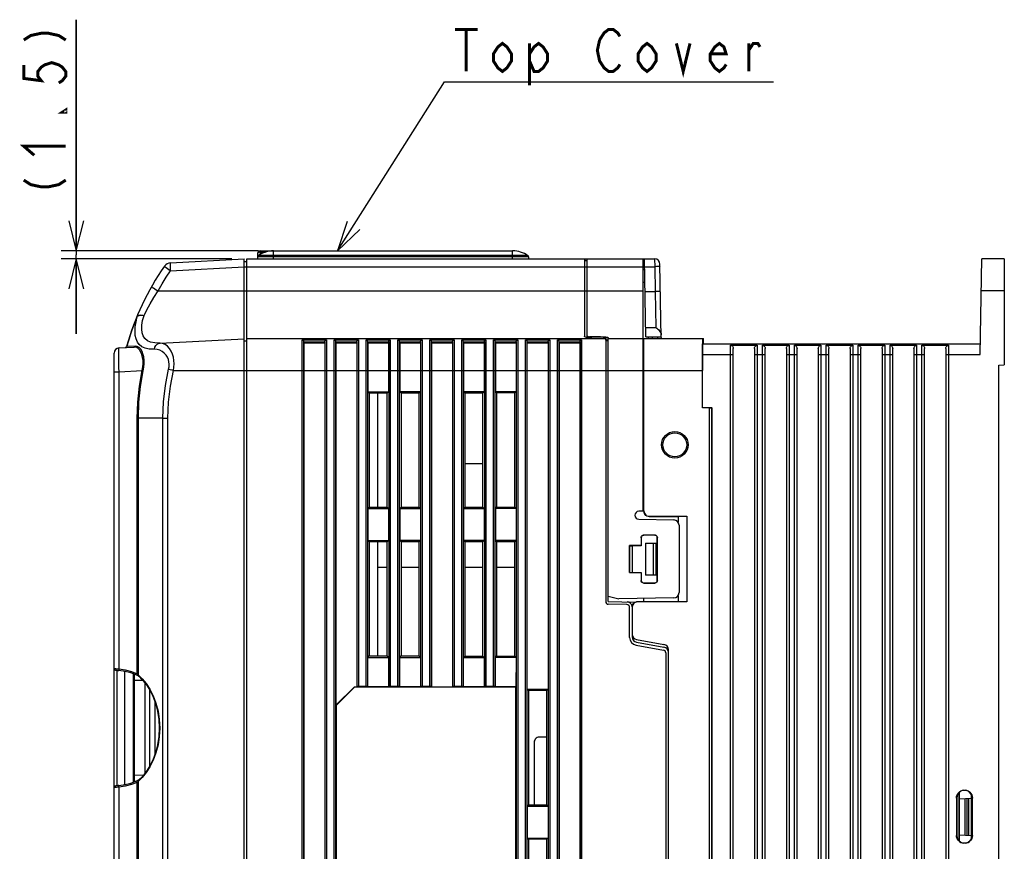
# Model space of a CAD drawing. Extents: x 29 to 410, y 33 to 287.
# Tile 19 of 33: x 136 to 202, y 204 to 259. Entities that reach past the tile are written whole.
import ezdxf

# ---------------------------------------------------------------- set-up
doc = ezdxf.new("R2010")
doc.units = 0
doc.header["$LTSCALE"] = 23.1
doc.layers.get('0').update_dxf_attribs({"linetype": 'CONTINUOUS'})
doc.layers.add('ALL_DIM', color=7, linetype='CONTINUOUS')
doc.layers.add('ALL_NOTE', color=7, linetype='CONTINUOUS')
doc.dimstyles.get("Standard").update_dxf_attribs({"dimtxt": 2.5, "dimasz": 2.5, "dimexe": 1.25, "dimexo": 0.625, "dimtad": 1, "dimcen": 2.5, "dimazin": 3, "dimtfac": 1, "dimtmove": 0, "dimatfit": 3})

# ---------------------------------------------------------------- blocks, each defined once
blk = doc.blocks.new('_OPEN')
at = {"color": 0, "linetype": 'BYBLOCK'}
for p, q in [((0, 0), (-1, 0.25)), ((-1, -0.25), (0, 0)), ((-1, 0), (0, 0))]:
    blk.add_line(p, q, dxfattribs=at)
blk = doc.blocks.new('*D8')
at = {"layer": 'ALL_DIM', "color": 2, "linetype": 'CONTINUOUS'}
for p, q in [((139.992, 243.555), (139.992, 258.956)), ((139.992, 258.956), (139.992, 243.29)), ((152.124, 243.555), (138.992, 243.555)), ((139.992, 238.024), (139.992, 243.29)), ((150.354, 243.024), (138.992, 243.024)), ((139.992, 243.024), (139.992, 238.024))]:
    blk.add_line(p, q, dxfattribs=at)
at = {"layer": 'ALL_DIM', "color": 2, "linetype": 'CONTINUOUS', "xscale": 2, "yscale": 2, "zscale": 2}
for p, rotation in [((139.992, 243.555), 270), ((139.992, 243.024), 90)]:
    blk.add_blockref('_OPEN', p, dxfattribs=dict(at, rotation=rotation))

msp = doc.modelspace()

# ---------------------------------------------------------------- linework, layer by layer
at = {"color": 7, "linetype": 'CONTINUOUS'}
for p, q in [((152.068, 243.381), (152.062, 243.024)), ((152.245, 243.467), (152.242, 243.32)), ((152.245, 243.555), (152.245, 243.467)), ((152.245, 243.555), (169.054, 243.555)), ((152.245, 243.467), (152.571, 243.467)), ((153.124, 243.024), (153.124, 243.555)), ((169.054, 243.024), (169.054, 243.555)), ((146.272, 242.758), (151.177, 243.015)), ((151.177, 202.846), (151.177, 243.015)), ((151.177, 242.847), (151.354, 242.847)), ((151.354, 142.134), (151.354, 243.024)), ((151.354, 243.024), (178.511, 243.024)), ((170.114, 243.15), (152.064, 243.15)), ((170.068, 243.236), (152.109, 243.236)), ((170.114, 243.15), (170.116, 243.024)), ((173.833, 243.024), (173.833, 237.881)), ((174.01, 242.897), (173.833, 242.9)), ((173.893, 242.899), (173.893, 243.024)), ((174.01, 237.776), (174.01, 243.024)), ((177.727, 243.024), (177.727, 226.218)), ((177.924, 237.82), (177.833, 243.024)), ((178.511, 243.024), (178.514, 242.502)), ((178.951, 237.784), (178.865, 242.676)), ((200.196, 236.652), (200.307, 243.024)), ((201.799, 243.024), (200.307, 243.024)), ((201.799, 243.024), (201.799, 235.963)), ((146.272, 242.228), (151.177, 242.485)), ((151.177, 242.493), (177.727, 242.493)), ((177.727, 242.316), (177.845, 242.316)), ((177.739, 242.316), (177.736, 242.509)), ((177.842, 242.502), (178.514, 242.502)), ((178.514, 242.502), (178.543, 240.845)), ((177.727, 241.445), (177.733, 241.445)), ((145.434, 240.9), (151.177, 240.9)), ((151.177, 240.9), (177.727, 240.9)), ((177.871, 240.845), (178.543, 240.845)), ((178.543, 240.845), (178.59, 238.447)), ((201.799, 240.9), (200.27, 240.9)), ((144.039, 239.205), (144.055, 239.199)), ((177.913, 238.447), (178.59, 238.447)), ((145.571, 237.411), (151.177, 237.705)), ((151.354, 237.537), (151.177, 237.537)), ((151.354, 237.714), (175.249, 237.714)), ((155.044, 142.221), (155.044, 237.627)), ((155.044, 237.627), (156.655, 237.627)), ((155.15, 142.347), (155.15, 237.502)), ((155.157, 237.426), (155.15, 237.502)), ((155.151, 237.49), (156.548, 237.49)), ((155.157, 237.426), (155.157, 142.423)), ((155.157, 237.426), (156.542, 237.426)), ((156.542, 237.426), (156.549, 237.502)), ((156.542, 237.426), (156.542, 142.423)), ((156.549, 237.502), (156.549, 142.347)), ((156.655, 237.627), (156.655, 142.221)), ((157.168, 142.221), (157.168, 237.627)), ((157.168, 237.627), (158.779, 237.627)), ((157.274, 142.347), (157.274, 237.502)), ((157.281, 237.426), (157.274, 237.502)), ((157.275, 237.49), (158.672, 237.49)), ((157.281, 237.426), (157.281, 213.282)), ((157.281, 237.426), (158.666, 237.426)), ((158.666, 237.426), (158.672, 237.49)), ((158.666, 237.426), (158.666, 214.512)), ((158.673, 237.502), (158.672, 237.49)), ((158.673, 237.502), (158.673, 214.519)), ((158.779, 237.627), (158.779, 214.527)), ((159.292, 214.527), (159.292, 237.627)), ((159.292, 237.627), (160.903, 237.627)), ((159.398, 214.519), (159.398, 237.502)), ((159.405, 237.426), (159.398, 237.502)), ((159.399, 237.49), (160.796, 237.49)), ((159.405, 237.426), (159.405, 234.174)), ((159.405, 237.426), (160.79, 237.426)), ((160.79, 237.426), (160.797, 237.502)), ((160.79, 237.426), (160.79, 234.174)), ((160.797, 237.502), (160.797, 214.519)), ((160.903, 237.627), (160.903, 214.527)), ((161.416, 214.527), (161.416, 237.627)), ((161.416, 237.627), (163.027, 237.627)), ((161.522, 214.519), (161.522, 237.502)), ((161.529, 237.426), (161.522, 237.502)), ((161.523, 237.49), (162.92, 237.49)), ((161.529, 237.426), (161.529, 234.174)), ((161.529, 237.426), (162.914, 237.426)), ((162.914, 237.426), (162.921, 237.502)), ((162.914, 237.426), (162.914, 234.174)), ((162.921, 237.502), (162.921, 214.519)), ((163.027, 237.627), (163.027, 214.527)), ((163.54, 214.527), (163.54, 237.627)), ((163.54, 237.627), (165.151, 237.627)), ((163.646, 214.519), (163.646, 237.502)), ((163.653, 237.426), (163.646, 237.502)), ((163.647, 237.49), (165.044, 237.49)), ((163.653, 237.426), (163.653, 214.512)), ((163.653, 237.426), (165.038, 237.426)), ((165.038, 237.426), (165.045, 237.502)), ((165.038, 237.426), (165.038, 214.512)), ((165.045, 237.502), (165.045, 214.519)), ((165.151, 237.627), (165.151, 214.527)), ((165.664, 214.527), (165.664, 237.627)), ((165.664, 237.627), (167.275, 237.627)), ((165.77, 214.519), (165.77, 237.502)), ((165.777, 237.426), (165.77, 237.502)), ((165.771, 237.49), (167.168, 237.49)), ((165.777, 237.426), (165.777, 234.174)), ((165.777, 237.426), (167.162, 237.426)), ((167.162, 237.426), (167.169, 237.502)), ((167.162, 237.426), (167.162, 234.174)), ((167.169, 237.502), (167.169, 214.519)), ((167.275, 237.627), (167.275, 214.527)), ((167.788, 214.527), (167.788, 237.627)), ((167.788, 237.627), (169.399, 237.627)), ((167.894, 214.519), (167.894, 237.502)), ((167.901, 237.426), (167.894, 237.502)), ((167.895, 237.49), (169.292, 237.49)), ((167.901, 237.426), (167.901, 234.174)), ((167.901, 237.426), (169.286, 237.426)), ((169.286, 237.426), (169.293, 237.502)), ((169.286, 237.426), (169.286, 234.174)), ((169.293, 237.502), (169.293, 142.347)), ((169.399, 237.627), (169.399, 142.221)), ((169.912, 142.221), (169.912, 237.627)), ((169.912, 237.627), (171.523, 237.627)), ((170.018, 142.347), (170.018, 237.502)), ((170.025, 237.426), (170.018, 237.502)), ((170.019, 237.49), (171.416, 237.49)), ((170.025, 214.35), (170.025, 237.426)), ((170.025, 237.426), (171.41, 237.426)), ((171.41, 237.426), (171.417, 237.502)), ((171.41, 237.426), (171.41, 214.35)), ((171.417, 237.502), (171.417, 142.347)), ((171.523, 237.627), (171.523, 142.221)), ((172.036, 142.221), (172.036, 237.627)), ((172.036, 237.627), (173.647, 237.627)), ((172.142, 142.347), (172.142, 237.502)), ((172.149, 237.426), (172.142, 237.502)), ((172.143, 237.49), (173.54, 237.49)), ((172.149, 237.426), (172.149, 142.423)), ((172.149, 237.426), (173.534, 237.426)), ((173.534, 237.426), (173.541, 237.502)), ((173.534, 237.426), (173.534, 142.423)), ((173.541, 237.502), (173.541, 142.347)), ((173.647, 237.627), (173.647, 142.221)), ((174.171, 237.758), (174.171, 237.836)), ((175.228, 237.731), (175.202, 237.735)), ((175.249, 237.714), (175.249, 220.188)), ((175.305, 237.606), (175.249, 237.613)), ((175.426, 237.562), (175.249, 237.565)), ((175.264, 237.611), (175.264, 237.81)), ((175.357, 237.596), (175.305, 237.606)), ((175.395, 237.587), (175.357, 237.596)), ((175.426, 220.191), (175.426, 237.771)), ((175.426, 237.714), (177.727, 237.714)), ((177.798, 237.514), (177.727, 237.515)), ((177.798, 226.226), (177.798, 237.714)), ((177.798, 237.714), (181.762, 237.714)), ((177.924, 237.82), (178.95, 237.82)), ((178.081, 237.82), (178.081, 237.714)), ((178.336, 237.82), (178.338, 237.714)), ((178.69, 237.82), (178.692, 237.714)), ((181.762, 237.36), (181.762, 237.714)), ((142.504, 193.287), (142.504, 236.741)), ((142.839, 237.095), (143.841, 237.147)), ((143.355, 237.183), (143.338, 237.181)), ((143.915, 237.213), (143.355, 237.183)), ((177.798, 237.077), (177.727, 237.076)), ((181.707, 237.36), (200.208, 237.36)), ((183.568, 143.467), (183.568, 237.265)), ((183.568, 237.265), (185.338, 237.265)), ((183.745, 143.727), (183.745, 237.048)), ((185.161, 237.048), (185.161, 143.727)), ((185.338, 237.265), (185.338, 143.467)), ((185.692, 143.467), (185.692, 237.265)), ((185.692, 237.265), (187.462, 237.265)), ((185.869, 143.727), (185.869, 237.048)), ((187.285, 237.048), (187.285, 143.727)), ((187.462, 237.265), (187.462, 143.467)), ((187.816, 143.467), (187.816, 237.265)), ((187.816, 237.265), (189.586, 237.265)), ((187.993, 143.727), (187.993, 237.048)), ((189.409, 237.048), (189.409, 143.727)), ((189.586, 237.265), (189.586, 143.467)), ((189.94, 143.467), (189.94, 237.265)), ((189.94, 237.265), (191.71, 237.265)), ((190.117, 143.727), (190.117, 237.048)), ((191.533, 237.048), (191.533, 143.727)), ((191.71, 237.265), (191.71, 143.467)), ((192.064, 143.467), (192.064, 237.265)), ((192.064, 237.265), (193.834, 237.265)), ((192.241, 143.727), (192.241, 237.048)), ((193.657, 237.048), (193.657, 143.727)), ((193.834, 237.265), (193.834, 143.467)), ((194.188, 143.467), (194.188, 237.265)), ((194.188, 237.265), (195.958, 237.265)), ((194.365, 143.727), (194.365, 237.048)), ((195.781, 237.048), (195.781, 143.727)), ((195.958, 237.265), (195.958, 143.467)), ((196.312, 143.467), (196.312, 237.265)), ((196.312, 237.265), (198.082, 237.265)), ((196.489, 143.727), (196.489, 237.048)), ((197.905, 237.048), (197.905, 143.727)), ((198.082, 237.265), (198.082, 143.467)), ((181.701, 233.112), (181.701, 236.652)), ((181.701, 236.652), (183.745, 236.652)), ((185.161, 236.652), (185.869, 236.652)), ((187.285, 236.652), (187.993, 236.652)), ((189.409, 236.652), (190.117, 236.652)), ((191.533, 236.652), (192.241, 236.652)), ((193.657, 236.652), (194.365, 236.652)), ((195.781, 236.652), (196.489, 236.652)), ((197.905, 236.652), (200.196, 236.652)), ((142.504, 235.504), (142.839, 235.504)), ((142.839, 235.504), (144.379, 235.584)), ((142.839, 215.703), (142.839, 235.504)), ((146.466, 235.59), (177.727, 235.59)), ((177.798, 235.59), (177.727, 235.589)), ((177.798, 235.59), (181.691, 235.59)), ((181.691, 233.103), (181.691, 235.59)), ((201.445, 235.944), (201.799, 235.963)), ((201.445, 143.917), (201.445, 235.944)), ((159.405, 234.174), (159.501, 234.078)), ((159.405, 234.174), (160.79, 234.174)), ((160.79, 234.174), (160.695, 234.08)), ((161.529, 234.174), (161.623, 234.081)), ((162.914, 234.174), (161.529, 234.174)), ((162.914, 234.174), (162.822, 234.082)), ((165.777, 234.174), (165.866, 234.085)), ((167.162, 234.174), (165.777, 234.174)), ((167.162, 234.174), (167.074, 234.086)), ((167.901, 234.174), (167.988, 234.087)), ((169.286, 234.174), (167.901, 234.174)), ((169.286, 234.174), (169.201, 234.089)), ((160.695, 234.08), (159.501, 234.078)), ((159.501, 234.078), (159.501, 226.482)), ((160.062, 234.079), (160.062, 226.482)), ((160.695, 226.481), (160.695, 234.08)), ((162.822, 234.082), (161.623, 234.081)), ((161.623, 234.081), (161.623, 226.48)), ((162.822, 226.479), (162.822, 234.082)), ((167.074, 234.086), (165.866, 234.085)), ((165.866, 234.085), (165.866, 226.475)), ((167.074, 226.474), (167.074, 234.086)), ((169.201, 234.089), (167.988, 234.087)), ((167.988, 234.087), (167.988, 226.473)), ((169.201, 226.472), (169.201, 234.089)), ((181.691, 233.103), (181.701, 233.112)), ((182.144, 233.103), (181.691, 233.103)), ((181.701, 233.112), (182.329, 233.112)), ((182.144, 233.103), (182.144, 147.807)), ((182.321, 233.104), (182.329, 233.112)), ((182.321, 233.104), (182.321, 147.806)), ((182.329, 147.798), (182.329, 233.104)), ((144.055, 215.387), (144.055, 232.404)), ((144.125, 232.404), (144.055, 232.404)), ((144.125, 215.299), (144.125, 232.404)), ((145.748, 232.404), (144.125, 232.404)), ((145.748, 193.287), (145.748, 232.404)), ((145.748, 232.404), (146.084, 232.404)), ((146.084, 193.287), (146.084, 232.404)), ((165.866, 229.388), (167.074, 229.389)), ((159.405, 226.386), (159.501, 226.482)), ((159.405, 226.386), (159.405, 224.262)), ((159.405, 226.386), (160.79, 226.386)), ((159.501, 226.482), (160.695, 226.481)), ((160.79, 226.386), (160.695, 226.481)), ((160.79, 226.386), (160.79, 224.262)), ((161.529, 226.386), (161.623, 226.48)), ((161.529, 226.386), (161.529, 224.262)), ((161.529, 226.386), (162.914, 226.386)), ((161.623, 226.48), (162.822, 226.479)), ((162.914, 226.386), (162.822, 226.479)), ((162.914, 226.386), (162.914, 224.262)), ((165.777, 226.386), (165.866, 226.475)), ((165.777, 226.386), (165.777, 224.262)), ((165.777, 226.386), (167.162, 226.386)), ((165.866, 226.475), (167.074, 226.474)), ((167.162, 226.386), (167.074, 226.474)), ((167.162, 226.386), (167.162, 224.262)), ((167.901, 226.386), (167.988, 226.473)), ((167.901, 226.386), (167.901, 224.262)), ((169.286, 226.386), (167.901, 226.386)), ((167.988, 226.473), (169.201, 226.472)), ((169.286, 226.386), (169.201, 226.472)), ((169.286, 226.386), (169.286, 224.262)), ((177.727, 226.218), (177.461, 226.214)), ((177.461, 225.674), (179.786, 225.633)), ((178.152, 225.855), (178.152, 225.872)), ((178.152, 225.872), (180.665, 225.872)), ((178.152, 225.855), (180.067, 225.856)), ((180.067, 225.856), (180.665, 225.872)), ((180.067, 225.856), (180.067, 225.481)), ((180.665, 225.872), (180.665, 220.175)), ((180.134, 225.279), (180.134, 220.786)), ((177.611, 224.449), (177.611, 223.917)), ((177.611, 224.449), (177.62, 224.439)), ((177.62, 224.439), (177.62, 223.908)), ((177.788, 224.625), (177.797, 224.616)), ((178.515, 224.625), (177.788, 224.625)), ((178.506, 224.617), (177.797, 224.616)), ((178.515, 224.625), (178.506, 224.617)), ((178.692, 224.449), (178.683, 224.44)), ((178.683, 221.607), (178.683, 224.44)), ((178.692, 221.598), (178.692, 224.449)), ((159.405, 224.262), (159.501, 224.166)), ((159.405, 224.262), (160.79, 224.262)), ((160.695, 224.168), (159.501, 224.166)), ((159.501, 224.166), (159.501, 216.57)), ((160.062, 224.167), (160.062, 216.57)), ((160.79, 224.262), (160.695, 224.168)), ((160.695, 216.569), (160.695, 224.168)), ((161.529, 224.262), (161.623, 224.169)), ((162.914, 224.262), (161.529, 224.262)), ((162.822, 224.17), (161.623, 224.169)), ((161.623, 224.169), (161.623, 216.568)), ((162.914, 224.262), (162.822, 224.17)), ((162.822, 216.567), (162.822, 224.17)), ((165.777, 224.262), (165.866, 224.173)), ((167.162, 224.262), (165.777, 224.262)), ((167.074, 224.174), (165.866, 224.173)), ((165.866, 224.173), (165.866, 216.563)), ((167.162, 224.262), (167.074, 224.174)), ((167.074, 216.562), (167.074, 224.174)), ((167.901, 224.262), (167.988, 224.175)), ((169.286, 224.262), (167.901, 224.262)), ((169.201, 224.177), (167.988, 224.175)), ((167.988, 224.175), (167.988, 216.561)), ((169.286, 224.262), (169.201, 224.177)), ((169.201, 216.56), (169.201, 224.177)), ((176.833, 223.917), (176.833, 222.129)), ((176.842, 223.908), (176.833, 223.917)), ((177.611, 223.917), (176.833, 223.917)), ((176.842, 222.138), (176.842, 223.908)), ((176.842, 223.908), (177.019, 223.908)), ((177.019, 223.908), (177.019, 222.138)), ((177.62, 223.908), (177.019, 223.908)), ((177.62, 223.908), (177.611, 223.917)), ((177.904, 224.085), (177.904, 221.961)), ((177.904, 224.085), (178.612, 224.085)), ((178.435, 221.961), (178.435, 224.085)), ((178.612, 221.961), (178.612, 224.085)), ((160.062, 222.481), (160.695, 222.482)), ((161.623, 222.482), (162.822, 222.483)), ((165.866, 222.485), (167.074, 222.486)), ((167.988, 222.487), (169.201, 222.487)), ((176.842, 222.138), (176.833, 222.129)), ((176.833, 222.129), (177.611, 222.129)), ((176.842, 222.138), (177.019, 222.138)), ((177.019, 222.138), (177.62, 222.138)), ((177.62, 222.138), (177.611, 222.129)), ((177.611, 222.129), (177.611, 221.598)), ((177.62, 222.138), (177.62, 221.607)), ((178.612, 221.961), (177.904, 221.961)), ((177.611, 221.598), (177.62, 221.607)), ((177.788, 221.421), (177.797, 221.43)), ((177.788, 221.421), (178.515, 221.421)), ((177.797, 221.43), (178.506, 221.43)), ((178.515, 221.421), (178.506, 221.43)), ((178.692, 221.598), (178.683, 221.607)), ((175.426, 220.558), (176.134, 220.368)), ((179.786, 220.432), (176.134, 220.368)), ((177.798, 220.189), (177.798, 220.397)), ((180.067, 220.584), (180.067, 220.19)), ((176.668, 219.989), (175.423, 220.011)), ((175.426, 220.191), (177.236, 220.16)), ((176.842, 217.805), (176.842, 219.812)), ((177.019, 219.82), (177.019, 217.833)), ((177.373, 220.175), (177.373, 220.189)), ((177.373, 220.189), (177.798, 220.189)), ((180.665, 220.175), (177.373, 220.175)), ((177.798, 220.191), (180.067, 220.19)), ((180.665, 220.175), (180.067, 220.19)), ((177.281, 217.282), (179.103, 216.961)), ((177.311, 217.662), (179.133, 217.34)), ((177.311, 217.485), (179.133, 217.163)), ((159.405, 216.474), (159.501, 216.57)), ((159.405, 214.512), (159.405, 216.474)), ((159.405, 216.474), (160.79, 216.474)), ((159.501, 216.57), (160.695, 216.569)), ((160.79, 216.474), (160.695, 216.569)), ((160.79, 216.474), (160.79, 214.512)), ((161.529, 216.474), (161.623, 216.568)), ((161.529, 214.512), (161.529, 216.474)), ((161.529, 216.474), (162.914, 216.474)), ((161.623, 216.568), (162.822, 216.567)), ((162.914, 216.474), (162.822, 216.567)), ((162.914, 216.474), (162.914, 214.512)), ((165.777, 216.474), (165.866, 216.563)), ((165.777, 214.512), (165.777, 216.474)), ((165.777, 216.474), (167.162, 216.474)), ((165.866, 216.563), (167.074, 216.562)), ((167.162, 216.474), (167.074, 216.562)), ((167.162, 216.474), (167.162, 214.512)), ((167.901, 216.474), (167.988, 216.561)), ((167.901, 214.512), (167.901, 216.474)), ((169.286, 216.474), (167.901, 216.474)), ((167.988, 216.561), (169.201, 216.56)), ((169.286, 216.474), (169.201, 216.56)), ((169.286, 216.474), (169.271, 214.512)), ((179.249, 216.786), (179.249, 190.32)), ((179.426, 190.115), (179.426, 216.992)), ((142.504, 215.747), (142.507, 215.721)), ((142.504, 215.747), (142.515, 215.741)), ((142.681, 215.617), (142.681, 207.915)), ((143.212, 215.541), (143.212, 207.991)), ((143.778, 215.38), (143.778, 208.152)), ((143.849, 215.354), (143.849, 208.178)), ((144.08, 215.259), (144.112, 215.241)), ((144.146, 215.217), (144.146, 215.217)), ((144.431, 214.934), (143.849, 214.924)), ((144.557, 214.782), (144.557, 208.75)), ((157.281, 213.282), (158.511, 214.512)), ((158.517, 214.496), (157.297, 213.275)), ((158.511, 214.512), (158.517, 214.496)), ((158.511, 214.512), (158.666, 214.512)), ((169.255, 214.496), (158.517, 214.496)), ((158.666, 214.512), (158.673, 214.519)), ((159.292, 214.527), (158.779, 214.527)), ((159.398, 214.519), (159.405, 214.512)), ((160.79, 214.512), (159.405, 214.512)), ((160.79, 214.512), (160.797, 214.519)), ((161.416, 214.527), (160.903, 214.527)), ((161.522, 214.519), (161.529, 214.512)), ((162.914, 214.512), (161.529, 214.512)), ((162.914, 214.512), (162.921, 214.519)), ((163.54, 214.527), (163.027, 214.527)), ((163.646, 214.519), (163.653, 214.512)), ((163.653, 214.512), (165.038, 214.512)), ((165.038, 214.512), (165.045, 214.519)), ((165.664, 214.527), (165.151, 214.527)), ((165.77, 214.519), (165.777, 214.512)), ((167.162, 214.512), (165.777, 214.512)), ((167.162, 214.512), (167.169, 214.519)), ((167.788, 214.527), (167.275, 214.527)), ((167.894, 214.519), (167.901, 214.512)), ((169.271, 214.512), (167.901, 214.512)), ((169.271, 214.512), (169.255, 214.496)), ((169.255, 196.504), (169.255, 214.496)), ((169.286, 196.489), (169.286, 214.512)), ((144.876, 214.306), (144.876, 209.225)), ((170.025, 214.35), (170.11, 214.266)), ((170.025, 214.35), (171.41, 214.35)), ((171.327, 214.267), (170.11, 214.266)), ((170.11, 214.266), (170.11, 206.647)), ((171.41, 214.35), (171.327, 214.267)), ((171.327, 206.646), (171.327, 214.267)), ((145.23, 213.506), (145.23, 210.026)), ((157.281, 213.282), (157.297, 213.275)), ((157.297, 213.275), (157.297, 196.504)), ((171.327, 211.165), (170.84, 211.166)), ((170.486, 210.812), (170.486, 206.646)), ((143.849, 208.643), (144.46, 208.633)), ((143.903, 208.199), (143.849, 208.198)), ((144.061, 208.263), (144.018, 208.242)), ((144.055, 193.287), (144.055, 208.145)), ((144.102, 208.285), (144.061, 208.263)), ((144.388, 208.481), (144.125, 208.233)), ((144.125, 193.287), (144.125, 208.233)), ((144.146, 208.315), (144.146, 208.315)), ((142.839, 193.287), (142.839, 207.829)), ((198.785, 207.469), (198.785, 204.239)), ((198.79, 204.234), (198.79, 207.474)), ((199.604, 204.389), (199.604, 207.32)), ((170.025, 206.562), (170.11, 206.647)), ((170.11, 206.647), (171.327, 206.646)), ((171.41, 206.562), (171.327, 206.646)), ((198.613, 207.093), (198.644, 207.124)), ((198.613, 207.093), (198.613, 204.615)), ((198.644, 207.124), (198.644, 204.585)), ((198.79, 207.051), (199.604, 207.093)), ((199.197, 204.637), (199.197, 207.072)), ((199.334, 204.629), (199.334, 207.079)), ((199.427, 204.625), (199.427, 207.084)), ((199.645, 204.586), (199.645, 207.123)), ((199.675, 207.093), (199.645, 207.123)), ((199.675, 204.615), (199.675, 207.093)), ((170.025, 206.562), (170.025, 204.438)), ((170.025, 206.562), (171.41, 206.562)), ((171.41, 206.562), (171.41, 204.438)), ((198.644, 204.585), (198.613, 204.615)), ((198.79, 204.658), (199.604, 204.615)), ((199.645, 204.586), (199.675, 204.615)), ((170.025, 204.438), (170.11, 204.354)), ((170.025, 204.438), (171.41, 204.438)), ((171.327, 204.355), (170.11, 204.354)), ((170.11, 204.354), (170.11, 196.735)), ((171.41, 204.438), (171.327, 204.355)), ((171.327, 196.734), (171.327, 204.355))]:
    msp.add_line(p, q, dxfattribs=at)
for points in [[(152.245, 243.467), (152.191, 243.463), (152.142, 243.451), (152.103, 243.433), (152.077, 243.408), (152.068, 243.381)], [(146.272, 242.228), (146.266, 242.345), (146.263, 242.457), (146.261, 242.558), (146.261, 242.642), (146.263, 242.705), (146.267, 242.744), (146.272, 242.758)], [(145.434, 240.9), (145.7, 241.351), (145.979, 241.794), (146.272, 242.228)], [(145.864, 242.531), (145.876, 242.518), (145.915, 242.487), (145.979, 242.438), (146.064, 242.376), (146.163, 242.304), (146.272, 242.228)], [(178.868, 242.502), (178.851, 242.504), (178.801, 242.505), (178.722, 242.505), (178.624, 242.504), (178.514, 242.502)], [(144.502, 239.248), (144.692, 239.63), (144.909, 240.035), (145.155, 240.457), (145.434, 240.9)], [(145, 241.163), (145.013, 241.152), (145.055, 241.124), (145.123, 241.082), (145.213, 241.028), (145.319, 240.966), (145.433, 240.9)], [(178.897, 240.845), (178.88, 240.846), (178.83, 240.847), (178.751, 240.847), (178.653, 240.846), (178.543, 240.845)], [(145.192, 237.004), (144.85, 237.014), (144.578, 237.071), (144.361, 237.17), (144.19, 237.308), (144.062, 237.481), (143.973, 237.688), (143.92, 237.928), (143.902, 238.198), (143.918, 238.499), (143.969, 238.834), (144.055, 239.199)], [(144.039, 239.205), (144.08, 239.252), (144.152, 239.282), (144.252, 239.291), (144.371, 239.28), (144.502, 239.248)], [(144.055, 239.199), (144.07, 239.21), (144.09, 239.223), (144.114, 239.235), (144.144, 239.246), (144.181, 239.255), (144.226, 239.262), (144.279, 239.267), (144.342, 239.267), (144.416, 239.261), (144.502, 239.248)], [(145.571, 237.411), (145.217, 237.418), (144.942, 237.474), (144.727, 237.573), (144.566, 237.71), (144.451, 237.884), (144.381, 238.092), (144.351, 238.333), (144.361, 238.605), (144.411, 238.911), (144.502, 239.248)], [(178.59, 238.447), (178.647, 238.409), (178.706, 238.364), (178.763, 238.312), (178.817, 238.253), (178.866, 238.188), (178.907, 238.117), (178.936, 238.042), (178.948, 237.967)], [(145.192, 237.004), (145.227, 237.132), (145.288, 237.244), (145.369, 237.331), (145.466, 237.388), (145.571, 237.411)], [(146.466, 235.59), (146.495, 235.815), (146.503, 236.035), (146.491, 236.25), (146.456, 236.463), (146.397, 236.673), (146.312, 236.875), (146.2, 237.059), (146.065, 237.212), (145.911, 237.326), (145.744, 237.394), (145.571, 237.411)], [(155.15, 237.502), (155.144, 237.53), (155.133, 237.555), (155.118, 237.576), (155.101, 237.595), (155.082, 237.609), (155.063, 237.62), (155.044, 237.627)], [(156.549, 237.502), (156.555, 237.53), (156.567, 237.555), (156.581, 237.576), (156.598, 237.595), (156.617, 237.609), (156.636, 237.62), (156.655, 237.627)], [(157.274, 237.502), (157.268, 237.53), (157.257, 237.555), (157.242, 237.576), (157.225, 237.595), (157.206, 237.609), (157.187, 237.62), (157.168, 237.627)], [(158.673, 237.502), (158.679, 237.53), (158.691, 237.555), (158.705, 237.576), (158.722, 237.595), (158.741, 237.609), (158.76, 237.62), (158.779, 237.627)], [(159.398, 237.502), (159.392, 237.53), (159.381, 237.555), (159.366, 237.576), (159.349, 237.595), (159.33, 237.609), (159.311, 237.62), (159.292, 237.627)], [(160.797, 237.502), (160.803, 237.53), (160.815, 237.555), (160.829, 237.576), (160.846, 237.595), (160.865, 237.609), (160.884, 237.62), (160.903, 237.627)], [(161.522, 237.502), (161.516, 237.53), (161.505, 237.555), (161.49, 237.576), (161.473, 237.595), (161.454, 237.609), (161.435, 237.62), (161.416, 237.627)], [(162.921, 237.502), (162.927, 237.53), (162.939, 237.555), (162.953, 237.576), (162.97, 237.595), (162.989, 237.609), (163.008, 237.62), (163.027, 237.627)], [(163.646, 237.502), (163.64, 237.53), (163.629, 237.555), (163.614, 237.576), (163.597, 237.595), (163.578, 237.609), (163.559, 237.62), (163.54, 237.627)], [(165.045, 237.502), (165.051, 237.53), (165.063, 237.555), (165.077, 237.576), (165.094, 237.595), (165.113, 237.609), (165.132, 237.62), (165.151, 237.627)], [(165.77, 237.502), (165.764, 237.53), (165.753, 237.555), (165.738, 237.576), (165.721, 237.595), (165.702, 237.609), (165.683, 237.62), (165.664, 237.627)], [(167.169, 237.502), (167.175, 237.53), (167.187, 237.555), (167.201, 237.576), (167.218, 237.595), (167.237, 237.609), (167.256, 237.62), (167.275, 237.627)], [(167.894, 237.502), (167.888, 237.53), (167.877, 237.555), (167.862, 237.576), (167.845, 237.595), (167.826, 237.609), (167.807, 237.62), (167.788, 237.627)], [(169.293, 237.502), (169.299, 237.53), (169.311, 237.555), (169.325, 237.576), (169.342, 237.595), (169.361, 237.609), (169.38, 237.62), (169.399, 237.627)], [(170.018, 237.502), (170.012, 237.53), (170.001, 237.555), (169.986, 237.576), (169.969, 237.595), (169.95, 237.609), (169.931, 237.62), (169.912, 237.627)], [(171.417, 237.502), (171.423, 237.53), (171.435, 237.555), (171.449, 237.576), (171.466, 237.595), (171.485, 237.609), (171.504, 237.62), (171.523, 237.627)], [(172.142, 237.502), (172.136, 237.53), (172.125, 237.555), (172.11, 237.576), (172.093, 237.595), (172.074, 237.609), (172.055, 237.62), (172.036, 237.627)], [(173.541, 237.502), (173.547, 237.53), (173.559, 237.555), (173.573, 237.576), (173.59, 237.595), (173.609, 237.609), (173.628, 237.62), (173.647, 237.627)], [(174.047, 237.77), (173.974, 237.783), (173.914, 237.8), (173.87, 237.822), (173.842, 237.849), (173.833, 237.881)], [(174.01, 237.891), (174.018, 237.874), (174.041, 237.858), (174.076, 237.847), (174.121, 237.839), (174.171, 237.836)], [(174.318, 237.752), (174.222, 237.755), (174.131, 237.76), (174.047, 237.77)], [(175.264, 237.81), (174.898, 237.818), (174.534, 237.827), (174.171, 237.836)], [(174.318, 237.752), (174.702, 237.747), (175.087, 237.742)], [(175.202, 237.735), (175.169, 237.739), (175.13, 237.741), (175.087, 237.742)], [(175.249, 237.724), (175.243, 237.727), (175.228, 237.731)], [(175.264, 237.81), (175.315, 237.807), (175.36, 237.801), (175.395, 237.792), (175.418, 237.781), (175.426, 237.771)], [(175.426, 237.572), (175.418, 237.579), (175.395, 237.587)], [(181.71, 237.714), (181.707, 237.693), (181.705, 237.628), (181.702, 237.522), (181.7, 237.377)], [(142.839, 235.504), (142.836, 235.78), (142.834, 236.048), (142.833, 236.299), (142.832, 236.526), (142.832, 236.722), (142.833, 236.881), (142.834, 236.998), (142.836, 237.07), (142.839, 237.095)], [(143.355, 237.183), (143.339, 237.15), (143.311, 237.127), (143.277, 237.118)], [(143.915, 237.213), (143.9, 237.18), (143.874, 237.157), (143.841, 237.147)], [(144.379, 235.584), (144.42, 235.82), (144.439, 236.046), (144.436, 236.261), (144.412, 236.461), (144.367, 236.647), (144.3, 236.813), (144.212, 236.954), (144.104, 237.062), (143.979, 237.129), (143.841, 237.147)], [(144.447, 235.57), (144.488, 235.818), (144.506, 236.055), (144.503, 236.28), (144.479, 236.491), (144.434, 236.686), (144.368, 236.861), (144.281, 237.009), (144.174, 237.123), (144.05, 237.193), (143.915, 237.213)], [(146.14, 235.671), (146.17, 235.836), (146.177, 235.999), (146.163, 236.157), (146.126, 236.314), (146.063, 236.468), (145.972, 236.616), (145.854, 236.751), (145.711, 236.862), (145.549, 236.945), (145.374, 236.993), (145.192, 237.004)], [(181.7, 237.377), (181.698, 237.195), (181.696, 236.981), (181.694, 236.739), (181.693, 236.473), (181.692, 236.189), (181.692, 235.893), (181.691, 235.59)], [(181.701, 236.652), (181.701, 236.79), (181.701, 236.923), (181.702, 237.046), (181.703, 237.153), (181.703, 237.241), (181.705, 237.306), (181.706, 237.347), (181.707, 237.36)], [(183.568, 237.265), (183.61, 237.259), (183.651, 237.241), (183.688, 237.211), (183.718, 237.167), (183.738, 237.113), (183.745, 237.048)], [(185.161, 237.048), (185.168, 237.113), (185.188, 237.167), (185.218, 237.211), (185.255, 237.241), (185.296, 237.259), (185.338, 237.265)], [(185.692, 237.265), (185.734, 237.259), (185.775, 237.241), (185.812, 237.211), (185.842, 237.167), (185.862, 237.113), (185.869, 237.048)], [(187.285, 237.048), (187.292, 237.113), (187.312, 237.167), (187.342, 237.211), (187.379, 237.241), (187.42, 237.259), (187.462, 237.265)], [(187.816, 237.265), (187.858, 237.259), (187.899, 237.241), (187.936, 237.211), (187.966, 237.167), (187.986, 237.113), (187.993, 237.048)], [(189.409, 237.048), (189.416, 237.113), (189.436, 237.167), (189.466, 237.211), (189.503, 237.241), (189.544, 237.259), (189.586, 237.265)], [(189.94, 237.265), (189.982, 237.259), (190.023, 237.241), (190.06, 237.211), (190.09, 237.167), (190.11, 237.113), (190.117, 237.048)], [(191.533, 237.048), (191.54, 237.113), (191.56, 237.167), (191.59, 237.211), (191.627, 237.241), (191.668, 237.259), (191.71, 237.265)], [(192.064, 237.265), (192.106, 237.259), (192.147, 237.241), (192.184, 237.211), (192.214, 237.167), (192.234, 237.113), (192.241, 237.048)], [(193.657, 237.048), (193.664, 237.113), (193.684, 237.167), (193.714, 237.211), (193.751, 237.241), (193.792, 237.259), (193.834, 237.265)], [(194.188, 237.265), (194.23, 237.259), (194.271, 237.241), (194.308, 237.211), (194.338, 237.167), (194.358, 237.113), (194.365, 237.048)], [(195.781, 237.048), (195.788, 237.113), (195.808, 237.167), (195.838, 237.211), (195.875, 237.241), (195.916, 237.259), (195.958, 237.265)], [(196.312, 237.265), (196.354, 237.259), (196.395, 237.241), (196.432, 237.211), (196.462, 237.167), (196.482, 237.113), (196.489, 237.048)], [(197.905, 237.048), (197.912, 237.113), (197.932, 237.167), (197.962, 237.211), (197.999, 237.241), (198.04, 237.259), (198.082, 237.265)], [(144.055, 232.404), (144.091, 233.47), (144.199, 234.532), (144.379, 235.584)], [(144.125, 232.404), (144.16, 233.465), (144.268, 234.522), (144.447, 235.57)], [(144.447, 235.57), (144.429, 235.574), (144.406, 235.579), (144.379, 235.584)], [(145.748, 232.404), (145.792, 233.503), (145.923, 234.594), (146.14, 235.671)], [(146.084, 232.404), (146.127, 233.475), (146.255, 234.54), (146.466, 235.59)], [(146.14, 235.671), (146.237, 235.647), (146.348, 235.619), (146.466, 235.59)], [(182.144, 233.103), (182.19, 233.103), (182.232, 233.103), (182.269, 233.103), (182.297, 233.104), (182.315, 233.104), (182.321, 233.104)], [(177.798, 226.226), (177.806, 226.147), (177.833, 226.072), (177.875, 226.005), (177.931, 225.949), (177.998, 225.907), (178.073, 225.881), (178.152, 225.872)], [(178.152, 225.855), (178.073, 225.864), (177.998, 225.89), (177.931, 225.932), (177.875, 225.989), (177.833, 226.056), (177.806, 226.131), (177.798, 226.209)], [(177.611, 224.449), (177.62, 224.503), (177.645, 224.553), (177.684, 224.592), (177.734, 224.617), (177.788, 224.625)], [(177.797, 224.616), (177.743, 224.608), (177.693, 224.583), (177.654, 224.543), (177.629, 224.494), (177.62, 224.439)], [(178.683, 224.44), (178.674, 224.494), (178.649, 224.544), (178.61, 224.583), (178.561, 224.608), (178.506, 224.617)], [(178.515, 224.625), (178.57, 224.617), (178.619, 224.592), (178.658, 224.553), (178.683, 224.503), (178.692, 224.449)], [(177.788, 221.421), (177.734, 221.43), (177.684, 221.455), (177.645, 221.494), (177.62, 221.543), (177.611, 221.598)], [(177.62, 221.607), (177.629, 221.552), (177.654, 221.503), (177.693, 221.464), (177.743, 221.439), (177.797, 221.43)], [(178.506, 221.43), (178.561, 221.438), (178.61, 221.464), (178.649, 221.503), (178.674, 221.552), (178.683, 221.607)], [(178.692, 221.598), (178.683, 221.543), (178.658, 221.494), (178.619, 221.455), (178.57, 221.43), (178.515, 221.421)], [(177.019, 219.835), (177.028, 219.913), (177.054, 219.989), (177.096, 220.055), (177.152, 220.112), (177.219, 220.154), (177.294, 220.18), (177.373, 220.189)], [(177.373, 220.175), (177.294, 220.166), (177.219, 220.139), (177.152, 220.097), (177.096, 220.041), (177.054, 219.974), (177.028, 219.899), (177.019, 219.82)], [(142.507, 215.721), (142.521, 215.689), (142.542, 215.664), (142.565, 215.648), (142.587, 215.639), (142.608, 215.632), (142.634, 215.626), (142.664, 215.62), (142.699, 215.614), (142.739, 215.608), (142.782, 215.603), (142.829, 215.598), (142.835, 215.597)], [(142.515, 215.741), (142.548, 215.733), (142.601, 215.725), (142.67, 215.717), (142.751, 215.71), (142.839, 215.703)], [(142.839, 215.703), (142.836, 215.668), (142.834, 215.636), (142.833, 215.612), (142.834, 215.599), (142.835, 215.597)], [(144.018, 215.29), (143.635, 215.434), (143.239, 215.537), (142.835, 215.597)], [(142.839, 215.703), (143.255, 215.641), (143.662, 215.535), (144.055, 215.387)], [(144.055, 215.387), (144.041, 215.354), (144.029, 215.325), (144.021, 215.303), (144.018, 215.292), (144.018, 215.29)], [(144.018, 215.29), (144.042, 215.279), (144.08, 215.259)], [(144.055, 215.387), (144.082, 215.359), (144.106, 215.328), (144.125, 215.299)], [(144.112, 215.241), (144.136, 215.225), (144.146, 215.217)], [(144.125, 215.299), (144.122, 215.268), (144.129, 215.24), (144.146, 215.217)], [(144.125, 215.299), (144.388, 215.051), (144.647, 214.735), (144.893, 214.352), (145.114, 213.908), (145.298, 213.418), (145.436, 212.889), (145.522, 212.335), (145.551, 211.766), (145.522, 211.198), (145.436, 210.644), (145.298, 210.115), (145.114, 209.624), (144.893, 209.181), (144.647, 208.798), (144.388, 208.481)], [(144.146, 215.217), (144.367, 215.01), (144.619, 214.707), (144.861, 214.335), (145.08, 213.901), (145.264, 213.415), (145.403, 212.889), (145.49, 212.336), (145.52, 211.769), (145.491, 211.202), (145.405, 210.648), (145.266, 210.122), (145.082, 209.636), (144.864, 209.201), (144.622, 208.828), (144.37, 208.524), (144.146, 208.315)], [(158.779, 214.527), (158.748, 214.527), (158.72, 214.526), (158.696, 214.524), (158.68, 214.521), (158.673, 214.519)], [(159.398, 214.519), (159.391, 214.521), (159.375, 214.524), (159.352, 214.526), (159.323, 214.527), (159.292, 214.527)], [(160.903, 214.527), (160.872, 214.527), (160.844, 214.526), (160.82, 214.524), (160.804, 214.521), (160.797, 214.519)], [(161.522, 214.519), (161.515, 214.521), (161.499, 214.524), (161.476, 214.526), (161.447, 214.527), (161.416, 214.527)], [(163.027, 214.527), (162.996, 214.527), (162.968, 214.526), (162.944, 214.524), (162.928, 214.521), (162.921, 214.519)], [(163.646, 214.519), (163.639, 214.521), (163.623, 214.524), (163.6, 214.526), (163.571, 214.527), (163.54, 214.527)], [(165.151, 214.527), (165.12, 214.527), (165.092, 214.526), (165.068, 214.524), (165.052, 214.521), (165.045, 214.519)], [(165.77, 214.519), (165.763, 214.521), (165.747, 214.524), (165.724, 214.526), (165.695, 214.527), (165.664, 214.527)], [(167.275, 214.527), (167.244, 214.527), (167.216, 214.526), (167.192, 214.524), (167.176, 214.521), (167.169, 214.519)], [(167.894, 214.519), (167.887, 214.521), (167.871, 214.524), (167.848, 214.526), (167.819, 214.527), (167.788, 214.527)], [(170.84, 211.166), (170.761, 211.157), (170.686, 211.13), (170.619, 211.088), (170.563, 211.032), (170.521, 210.965), (170.495, 210.891), (170.486, 210.812)], [(142.835, 207.935), (142.782, 207.929), (142.738, 207.924), (142.698, 207.918), (142.663, 207.912), (142.633, 207.906), (142.609, 207.9), (142.588, 207.893), (142.567, 207.884), (142.544, 207.869), (142.522, 207.845), (142.507, 207.812), (142.504, 207.785)], [(142.839, 207.829), (142.836, 207.865), (142.834, 207.896), (142.833, 207.92), (142.834, 207.933), (142.835, 207.935)], [(142.835, 207.935), (143.239, 207.995), (143.635, 208.098), (144.018, 208.242)], [(144.055, 208.145), (143.662, 207.997), (143.255, 207.891), (142.839, 207.829)], [(144.055, 208.145), (144.041, 208.178), (144.029, 208.207), (144.021, 208.229), (144.018, 208.241), (144.018, 208.242)], [(144.125, 208.233), (144.106, 208.204), (144.082, 208.173), (144.055, 208.145)], [(144.146, 208.315), (144.133, 208.305), (144.102, 208.285)], [(144.125, 208.233), (144.122, 208.264), (144.129, 208.292), (144.146, 208.315)], [(142.839, 207.829), (142.751, 207.822), (142.67, 207.815), (142.601, 207.807), (142.548, 207.799), (142.515, 207.791), (142.504, 207.785)], [(198.613, 207.093), (198.624, 207.202), (198.658, 207.308), (198.713, 207.404), (198.787, 207.487), (198.878, 207.553), (198.979, 207.598), (199.087, 207.621), (199.199, 207.621), (199.307, 207.598), (199.408, 207.554), (199.499, 207.488), (199.573, 207.405), (199.629, 207.31), (199.663, 207.203), (199.675, 207.093)], [(199.09, 207.621), (198.99, 207.6), (198.895, 207.558), (198.809, 207.496), (198.739, 207.418), (198.687, 207.328), (198.654, 207.228), (198.644, 207.124)], [(199.645, 207.123), (199.634, 207.226), (199.602, 207.326), (199.55, 207.416), (199.48, 207.494), (199.395, 207.557), (199.3, 207.599), (199.198, 207.621)], [(199.675, 204.615), (199.663, 204.506), (199.629, 204.4), (199.574, 204.304), (199.5, 204.222), (199.41, 204.156), (199.309, 204.111), (199.201, 204.087), (199.089, 204.087), (198.98, 204.11), (198.879, 204.155), (198.789, 204.221), (198.714, 204.303), (198.659, 204.399), (198.624, 204.505), (198.613, 204.615)], [(198.644, 204.585), (198.654, 204.482), (198.686, 204.382), (198.738, 204.292), (198.808, 204.214), (198.893, 204.152), (198.988, 204.109), (199.09, 204.087)], [(199.198, 204.087), (199.298, 204.109), (199.394, 204.151), (199.479, 204.213), (199.549, 204.291), (199.602, 204.381), (199.634, 204.482), (199.645, 204.586)]]:
    msp.add_lwpolyline(points, dxfattribs=at)
for radius in [0.885, 0.793]:
    msp.add_circle((179.851, 230.634), radius, dxfattribs=at)
for centre, radius, start, end in [((152.245, 243.378), 0.177, 90, 179), ((153.124, 241.785), 1.77, 90, 124.97041), ((169.054, 241.785), 1.77, 55.02959, 90), ((146.3, 242.228), 0.531, 93, 145.09907), ((152.17, 243.149), 0.106, 124.97041, 179), ((170.007, 243.149), 0.106, 1, 55.02959), ((178.511, 242.67), 0.354, 1, 90), ((160.381, 232.404), 17.7, 145.09907, 164.34324), ((177.727, 241.091), 0.354, 67.51138, 89), ((160.381, 232.404), 17.684, 157.40447, 164.32236), ((179.021, 237.785), 0.0708, 181, 270), ((142.858, 236.741), 0.354, 93, 180), ((143.252, 237.205), 0.0885, 285.9197, 344.34324), ((177.466, 225.944), 0.27, 91, 269), ((179.78, 225.279), 0.354, 0, 89), ((179.78, 220.786), 0.354, 271, 360), ((175.426, 220.188), 0.177, 180, 269), ((176.665, 219.812), 0.177, 0, 89), ((176.665, 219.816), 0.354, 3.12017, 89), ((177.373, 217.805), 0.531, 180, 260), ((177.373, 218.01), 0.354, 180, 260), ((177.373, 217.833), 0.354, 180, 260), ((179.072, 216.992), 0.354, 0, 80), ((179.072, 216.815), 0.354, 0, 80), ((179.072, 216.786), 0.177, 0, 80)]:
    msp.add_arc(centre, radius, start, end, dxfattribs=at)
at = {"layer": 'ALL_DIM', "color": 2, "linetype": 'CONTINUOUS', "const_width": 0.2}
for points in [[(136.492, 257.601), (136.958, 257.902), (137.658, 258.053), (138.125, 258.053), (138.825, 257.902), (139.292, 257.601)], [(136.492, 255.946), (136.492, 255.043), (137.658, 254.892), (137.425, 255.193), (137.425, 255.494), (137.658, 255.795), (137.892, 255.946), (138.358, 256.096), (138.825, 255.946), (139.058, 255.795), (139.292, 255.494), (139.292, 255.193), (139.058, 254.892), (138.825, 254.742)], [(139.292, 252.936), (139.292, 252.785), (139.058, 252.785), (139.292, 252.936)], [(137.192, 249.926), (136.492, 250.528), (139.292, 250.528)], [(136.492, 248.27), (136.958, 247.969), (137.658, 247.819), (138.125, 247.819), (138.825, 247.969), (139.292, 248.27)]]:
    msp.add_lwpolyline(points, dxfattribs=at)
at = {"layer": 'ALL_NOTE', "color": 2, "linetype": 'CONTINUOUS'}
for p, q in [((157.393, 243.555), (164.511, 254.808)), ((164.511, 254.808), (164.761, 254.808)), ((164.761, 254.808), (186.433, 254.808))]:
    msp.add_line(p, q, dxfattribs=at)
at = {"layer": 'ALL_NOTE', "color": 2, "linetype": 'CONTINUOUS', "const_width": 0.2}
for points in [[(165.213, 258.308), (166.718, 258.308)], [(165.965, 258.308), (165.965, 255.508)], [(174.845, 257.608), (175.146, 258.075), (175.447, 258.308), (175.748, 258.308), (176.049, 258.075), (176.199, 257.842)], [(168.975, 256.208), (168.674, 255.742), (168.373, 255.508), (168.072, 255.742), (167.771, 256.208), (167.771, 256.675), (168.072, 257.142), (168.373, 257.375), (168.674, 257.142), (168.975, 256.675), (168.975, 256.208)], [(170.179, 256.675), (170.48, 257.142), (170.781, 257.375), (171.082, 257.142), (171.383, 256.675), (171.383, 256.208), (171.082, 255.742), (170.781, 255.508), (170.48, 255.508), (170.179, 256.208)], [(170.179, 257.375), (170.179, 254.575)], [(176.199, 255.975), (176.049, 255.742), (175.748, 255.508), (175.447, 255.508), (175.146, 255.742), (174.995, 255.975), (174.845, 256.208), (174.694, 256.908), (174.845, 257.608)], [(178.607, 256.208), (178.306, 255.742), (178.005, 255.508), (177.704, 255.742), (177.403, 256.208), (177.403, 256.675), (177.704, 257.142), (178.005, 257.375), (178.306, 257.142), (178.607, 256.675), (178.607, 256.208)], [(179.962, 257.375), (180.413, 255.508), (180.865, 257.375)], [(183.273, 255.975), (183.122, 255.742), (182.821, 255.508), (182.52, 255.742), (182.219, 256.208), (182.219, 256.675), (182.52, 257.142), (182.821, 257.375), (183.122, 257.142), (183.273, 256.675), (182.219, 256.675)], [(184.778, 256.908), (185.079, 257.375), (185.38, 257.375), (185.53, 257.142)], [(184.778, 255.508), (184.778, 257.375)]]:
    msp.add_lwpolyline(points, dxfattribs=at)
at = {"layer": 'ALL_NOTE', "color": 2, "linetype": 'CONTINUOUS'}
msp.add_lwpolyline([(158.039, 245.513), (157.393, 243.555), (158.884, 244.978)], dxfattribs=at)

# ---------------------------------------------------------------- dimensions: what is measured, and where the dimension line sits
at = {"layer": 'ALL_DIM', "color": 2, "linetype": 'CONTINUOUS'}
dim = msp.add_linear_dim(base=(139.992, 243.024), p1=(152.124, 243.555), p2=(150.354, 243.024), angle=270, dimstyle='Standard', dxfattribs=at)
dim.commit()
dim.dimension.update_dxf_attribs({"geometry": '*D8', "text_midpoint": (139.292, 246.916), "dimtype": 128})

doc.saveas('drawing.dxf')
